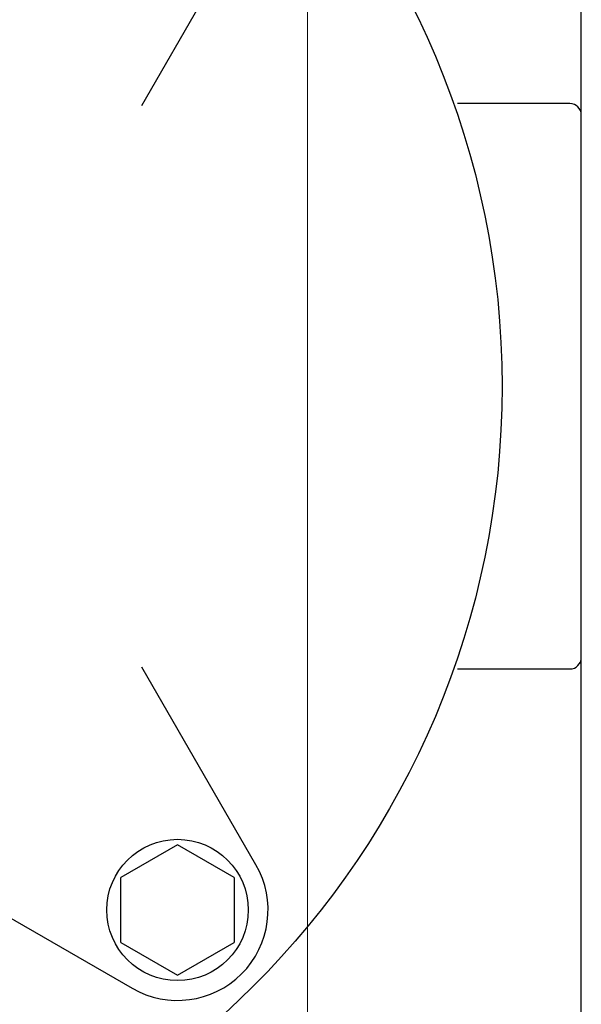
# Model space of a CAD drawing. Header units: metres. Extents: x 70279.8 to 70377.7, y 409251.8 to 409331.5.
# Tile 231 of 244: x 70326.5327 to 70326.5824, y 409312.895 to 409312.9821. Entities that reach past the tile are written whole.
import ezdxf

# ---------------------------------------------------------------- set-up
doc = ezdxf.new("R2010")
doc.units = ezdxf.units.M
doc.linetypes.add('XKITLINE00', pattern=[0])
for name, color, linetype in [('3056', 7, 'Continuous'), ('CORPO_SM2-S_9_ISOL', 7, 'Continuous'), ('UNI_6592_6_4_X_12', 7, 'Continuous'), ('VITE_M6X25_ANTICADUTA', 7, 'Continuous')]:
    doc.layers.add(name, color=color, linetype=linetype)

# ---------------------------------------------------------------- blocks, each defined once
blk = doc.blocks.new('Earthing transformet_Top view_20170604')
at = {"layer": '3056', "color": 7}
for p, q in [((-556.483, 174.484), (-546.396, 191.955)), ((-546.396, 107.324), (-556.483, 124.796)), ((-574.796, 106.483), (-557.324, 96.396))]:
    blk.add_line(p, q, dxfattribs=at)
blk.add_circle((-599.64, 149.64), 75, dxfattribs=at)
blk.add_arc((-553.324, 103.324), 8, 240, 30, dxfattribs=at)
at = {"layer": 'CORPO_SM2-S_9_ISOL', "color": 7}
for p, q in [((-517.64, 85.64), (-517.64, 213.64)), ((-518.64, 174.64), (-528.578, 174.64)), ((-528.578, 124.64), (-518.64, 124.64))]:
    blk.add_line(p, q, dxfattribs=at)
for centre, start, end in [((-518.64, 173.64), 0, 90), ((-518.64, 125.64), 270, 0)]:
    blk.add_arc(centre, 1, start, end, dxfattribs=at)
at = {"layer": 'UNI_6592_6_4_X_12', "color": 7}
blk.add_circle((-553.324, 103.324), 6.25, dxfattribs=at)
at = {"layer": 'VITE_M6X25_ANTICADUTA', "color": 7}
for p, q in [((-553.324, 109.098), (-558.324, 106.211)), ((-548.324, 106.211), (-553.324, 109.098)), ((-558.324, 100.437), (-558.324, 106.211)), ((-548.324, 106.211), (-548.324, 100.437)), ((-558.324, 100.437), (-553.324, 97.551)), ((-553.324, 97.551), (-548.324, 100.437))]:
    blk.add_line(p, q, dxfattribs=at)

msp = doc.modelspace()

# ---------------------------------------------------------------- hatches: boundary and pattern name
h = msp.add_hatch()
h.set_pattern_fill('ANSI31', color=256)
h.set_pattern_definition([(45, (70274.75, 409260.7), (-0.08838835, 0.08838835), [])])
edge = h.paths.add_edge_path()
edge.add_arc((70318.75, 409311.6), 0.3, 60, 120)
edge.add_line((70318.6, 409311.859808), (70318.6, 409315.349995))
edge.add_arc((70318.75, 409315.35), 0.15, 180.00207, 360)
edge.add_line((70318.9, 409315.35), (70318.9, 409311.859808))
edge = h.paths.add_edge_path()
edge.add_arc((70318.75, 409311.6), 0.3, 330, 390)
edge.add_line((70319.009808, 409311.75), (70327.65, 409311.75))
edge.add_line((70327.65, 409311.75), (70327.65, 409311.45))
edge.add_line((70327.65, 409311.45), (70319.009808, 409311.45))
edge = h.paths.add_edge_path()
edge.add_arc((70318.75, 409311.6), 0.3, 240, 300)
edge.add_line((70318.9, 409311.340192), (70318.9, 409309.35))
edge.add_arc((70318.75, 409309.338701), 0.150425, 4.30766, 175.69234)
edge.add_line((70318.6, 409309.35), (70318.6, 409311.340192))

# ---------------------------------------------------------------- linework, layer by layer
at = {"linetype": 'XKITLINE00', "lineweight": 0}
msp.add_line((70326.558171, 409311.834997), (70326.558171, 409320.965007), dxfattribs=at)

# ---------------------------------------------------------------- block references
at = {"xscale": 0.001, "yscale": 0.001, "zscale": 0.001}
msp.add_blockref('Earthing transformet_Top view_20170604', (70327.1, 409312.8), dxfattribs=at)

doc.saveas('drawing.dxf')
